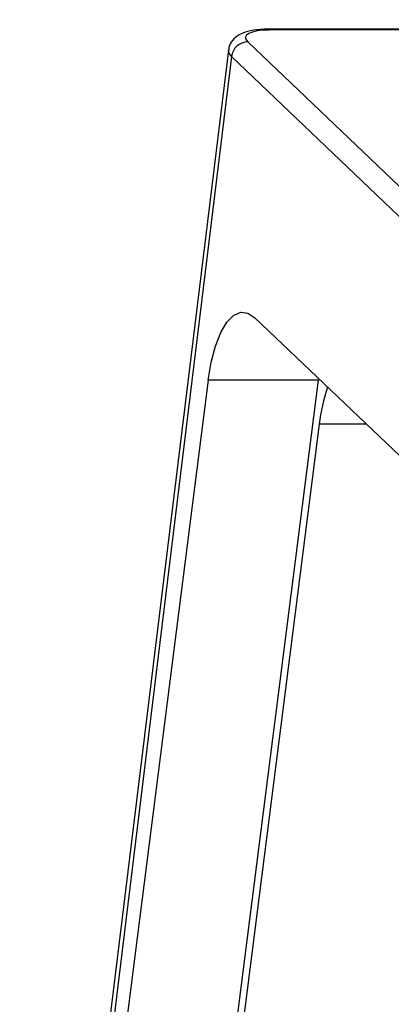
# Model space of a CAD drawing. Header units: millimetres. Extents: x 1573 to 1793, y 2179 to 2579.
# Tile 3 of 26: x 1603.58 to 1610.8, y 2276.88 to 2296.03. Entities that reach past the tile are written whole.
import ezdxf

# ---------------------------------------------------------------- set-up
doc = ezdxf.new("R2010")
doc.units = ezdxf.units.MM

msp = doc.modelspace()

# ---------------------------------------------------------------- linework, layer by layer
at = {"color": 7, "linetype": 'Continuous', "lineweight": 25}
for p, q in [((1714.2310858, 2296.0347354), (1608.3897627, 2295.8499077)), ((1714.2663395, 2296.0183957), (1608.4250165, 2295.833568)), ((1608.0106138, 2295.6045614), (1611.5672544, 2292.2086461)), ((1607.6363494, 2295.4435693), (1603.5755107, 2262.2762089)), ((1607.6960039, 2295.3204128), (1603.6789205, 2262.5104286)), ((1611.221404, 2291.9543263), (1607.6960039, 2295.3204128)), ((1631.2111769, 2268.2211995), (1608.1515512, 2290.2387558)), ((1607.241039, 2289.0217911), (1603.8440459, 2262.3527652)), ((1606.4935057, 2266.3110453), (1609.3867862, 2289.0255382)), ((1609.3867862, 2289.0255382), (1607.241039, 2289.0217911)), ((1609.4022839, 2288.165887), (1606.6049486, 2266.2046385))]:
    msp.add_line(p, q, dxfattribs=at)
at = {"color": 8, "linetype": 'Continuous', "lineweight": 25}
msp.add_line((1610.3208468, 2288.1674911), (1609.4022839, 2288.165887), dxfattribs=at)
at = {"color": 7, "linetype": 'Continuous', "lineweight": 25, "flags": 128}
for points in [[(1608.4250165, 2295.833568), (1608.3021976, 2295.8289671), (1608.1932699, 2295.8157863), (1608.1024193, 2295.794532), (1608.0331371, 2295.7660211), (1607.9880858, 2295.7313493), (1607.9689968, 2295.6918488), (1607.9766036, 2295.6490378), (1608.0106138, 2295.6045614)], [(1607.241039, 2289.0217911), (1607.300316, 2289.3735671), (1607.3830401, 2289.6865281), (1607.4860812, 2289.948833), (1607.6055408, 2290.1505574), (1607.7368988, 2290.2840687), (1607.8751854, 2290.3443155), (1608.0151683, 2290.3290182), (1608.1515512, 2290.2387558)]]:
    msp.add_lwpolyline(points, dxfattribs=at)
at = {"color": 8, "linetype": 'Continuous', "lineweight": 25, "flags": 128}
for points in [[(1608.4250165, 2295.833568), (1608.4043955, 2295.8471695), (1608.3897095, 2295.8499076)], [(1607.6960039, 2295.3204128), (1607.6474178, 2295.3839506), (1607.6362688, 2295.4428902)]]:
    msp.add_lwpolyline(points, dxfattribs=at)
at = {"color": 7, "linetype": 'Continuous', "lineweight": 25}
for centre, radius, start, end in [((1608.0201957, 2295.2777096), 0.3269922, 91.67919428, 172.4960743), ((1612.8282752, 2287.7796966), 3.447689, 161.21499822, 173.56855605)]:
    msp.add_arc(centre, radius, start, end, dxfattribs=at)
msp.add_open_spline([(1608.3897627, 2295.8499077), (1608.3439142, 2295.848919), (1608.2056905, 2295.8459384), (1608.0149133, 2295.8154273), (1607.8401551, 2295.7490998), (1607.7135963, 2295.6409695), (1607.6437304, 2295.529052), (1607.6434437, 2295.4591328), (1607.6433731, 2295.4419186)], degree=3, knots=[0, 0, 0, 0, 0.1304391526, 0.3932470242, 0.6184525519, 0.7875836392, 0.9477027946, 1, 1, 1, 1], dxfattribs=at)

doc.saveas('drawing.dxf')
